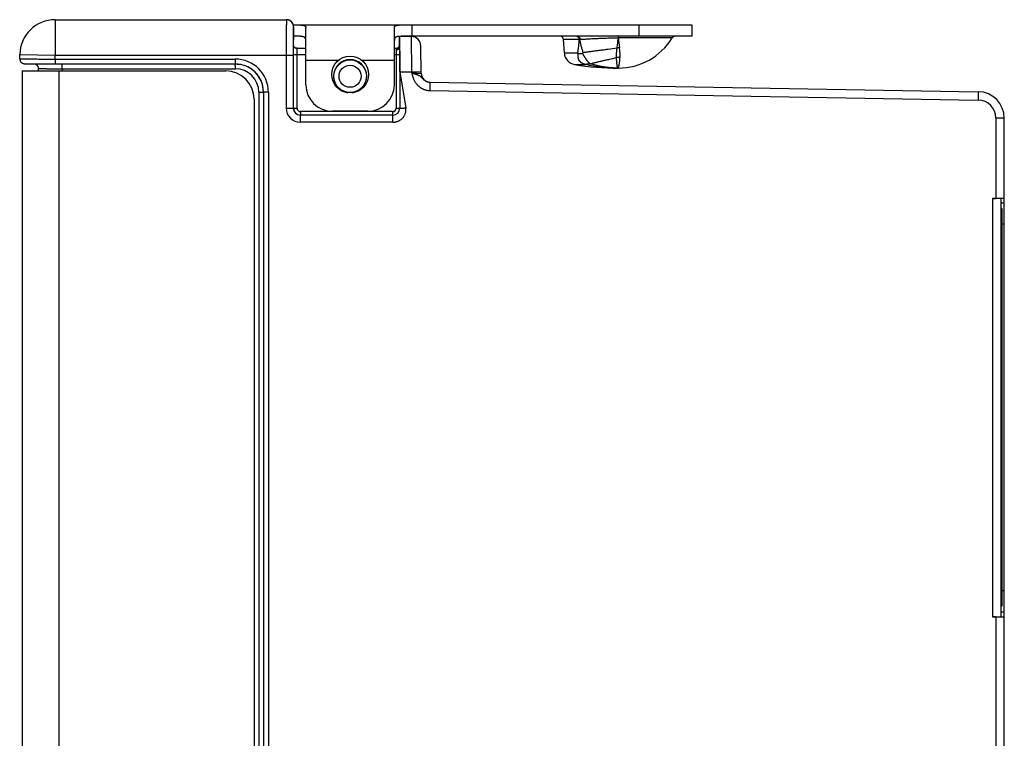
# Model space of a CAD drawing. Header units: inches. Extents: x 0 to 34, y 0 to 22.
# Tile 11 of 36: x 14.6 to 20.2, y 8.9 to 13. Entities that reach past the tile are written whole.
import ezdxf

# ---------------------------------------------------------------- set-up
doc = ezdxf.new("R2010")
doc.units = ezdxf.units.IN
doc.header["$LTSCALE"] = 1.87
doc.header["$MEASUREMENT"] = 0
doc.layers.get('0').update_dxf_attribs({"linetype": 'CONTINUOUS'})

msp = doc.modelspace()

# ---------------------------------------------------------------- linework, layer by layer
at = {"color": 7, "linetype": 'CONTINUOUS'}
for p, q in [((14.81, 12.9745), (14.81, 12.7745)), ((14.81, 12.9745), (16.1176, 12.9745)), ((16.1195, 12.9745), (16.1176, 12.9745)), ((16.1214, 12.9743), (16.1195, 12.9745)), ((16.1232, 12.9741), (16.1213, 12.9743)), ((16.1249, 12.9738), (16.1231, 12.9741)), ((16.1266, 12.9735), (16.1248, 12.9738)), ((16.1282, 12.9731), (16.1265, 12.9735)), ((16.1298, 12.9726), (16.1281, 12.9731)), ((16.1564, 12.9445), (18.4094, 12.9445)), ((16.157, 12.9152), (16.1569, 12.9146)), ((16.1576, 12.9334), (16.1576, 12.9345)), ((16.1576, 12.9145), (16.1576, 12.9345)), ((16.1576, 12.9287), (16.1576, 12.9334)), ((16.1576, 12.8311), (16.1576, 12.9287)), ((16.1576, 12.9145), (16.1576, 12.9145)), ((16.1576, 12.9145), (16.1576, 12.9145)), ((16.2274, 12.6065), (16.2274, 12.929)), ((16.7274, 12.6065), (16.7274, 12.929)), ((16.8274, 12.8805), (16.8274, 12.9445)), ((18.1094, 12.9445), (18.1094, 12.8805)), ((18.4094, 12.9445), (18.4094, 12.8805)), ((16.1911, 12.8805), (16.1576, 12.8805)), ((16.7574, 12.8205), (16.7574, 12.8805)), ((16.7574, 12.8805), (16.8242, 12.8793)), ((18.4094, 12.8805), (16.7638, 12.8805)), ((16.8258, 12.6793), (16.8242, 12.8793)), ((17.6884, 12.7863), (17.6844, 12.8615)), ((17.7729, 12.8615), (17.6844, 12.8615)), ((17.9931, 12.8805), (17.9928, 12.8709)), ((17.994, 12.871), (17.9928, 12.8709)), ((17.9941, 12.8805), (17.994, 12.871)), ((18.2978, 12.871), (17.994, 12.871)), ((16.1576, 12.8311), (16.1576, 12.8313)), ((16.1728, 12.8129), (16.1701, 12.8137)), ((16.1755, 12.8125), (16.1728, 12.8129)), ((16.1768, 12.8125), (16.1755, 12.8125)), ((16.1768, 12.8125), (16.2274, 12.8125)), ((16.7274, 12.8125), (16.7374, 12.8125)), ((16.7374, 12.8125), (16.7374, 12.8049)), ((16.7374, 12.8049), (16.7376, 12.7785)), ((16.7574, 12.8203), (16.7576, 12.7785)), ((16.8799, 12.6703), (16.8772, 12.8263)), ((14.6096, 12.7537), (14.61, 12.778)), ((14.61, 12.778), (14.81, 12.7745)), ((14.8096, 12.7517), (14.81, 12.7745)), ((14.8096, 12.7517), (14.8096, 12.7241)), ((14.8096, 12.7517), (15.8281, 12.7517)), ((14.81, 12.7745), (16.1562, 12.7745)), ((15.8281, 12.7517), (15.8281, 12.7241)), ((16.1162, 12.7745), (16.1162, 12.4745)), ((16.1562, 12.7745), (16.1562, 12.4745)), ((16.1573, 12.4745), (16.1573, 12.7785)), ((16.1573, 12.7785), (16.2274, 12.7785)), ((16.1773, 12.4745), (16.1773, 12.7785)), ((16.7274, 12.7785), (16.7576, 12.7785)), ((16.7376, 12.7785), (16.7376, 12.4745)), ((16.7576, 12.7785), (16.7576, 12.4745)), ((17.6884, 12.7863), (17.7643, 12.7863)), ((17.7666, 12.7837), (17.7643, 12.7863)), ((17.7923, 12.7858), (17.795, 12.789)), ((14.64, 12.7253), (14.6415, 12.7253)), ((14.6415, 12.7253), (14.6442, 12.7252)), ((14.6442, 12.7252), (14.6475, 12.7251)), ((14.6475, 12.7251), (14.6534, 12.725)), ((14.6534, 12.725), (14.6637, 12.7248)), ((14.6637, 12.7248), (14.6854, 12.7246)), ((14.6854, 12.7246), (14.7347, 12.7243)), ((14.7149, 12.6985), (14.7149, 12.6845)), ((14.7347, 12.7243), (15.8281, 12.7241)), ((14.85, 12.697), (14.85, 12.6845)), ((14.85, 12.697), (15.8288, 12.6967)), ((15.8281, 12.7226), (15.8279, 12.7241)), ((15.8996, 12.7073), (15.8997, 12.7072)), ((16.411, 12.7445), (16.2274, 12.7445)), ((16.7274, 12.7445), (16.5439, 12.7445)), ((17.7468, 12.7209), (17.8074, 12.7209)), ((17.8075, 12.7212), (17.8074, 12.7209)), ((17.8328, 12.7252), (17.8353, 12.7253)), ((14.6234, 12.6845), (14.6234, 6.3265)), ((14.6234, 12.6845), (15.7747, 12.6845)), ((14.8304, 12.6845), (14.8304, 6.3265)), ((16.759, 12.6804), (16.7587, 12.4745)), ((16.759, 12.6804), (16.7922, 12.4745)), ((16.759, 12.6804), (16.8258, 12.6793)), ((16.8258, 12.6793), (16.8798, 12.6802)), ((16.8259, 12.673), (16.8258, 12.6793)), ((16.8259, 12.673), (16.8799, 12.6703)), ((16.9288, 12.6212), (16.928, 12.5739)), ((16.9288, 12.6212), (20.0281, 12.5671)), ((15.9347, 12.5245), (15.9347, 6.4865)), ((15.9613, 12.5642), (15.9613, 6.4468)), ((15.9613, 12.5642), (15.9879, 12.5642)), ((15.9879, 12.5642), (15.9879, 6.4468)), ((15.9882, 12.5641), (15.9879, 12.5642)), ((15.9882, 12.5641), (15.9882, 6.4469)), ((16.0158, 12.5641), (15.9882, 12.5641)), ((16.0158, 12.5641), (16.0158, 6.4469)), ((16.928, 12.5739), (20.0272, 12.5198)), ((20.0281, 12.5671), (20.0272, 12.5198)), ((16.1162, 12.4745), (16.1773, 12.4745)), ((16.7376, 12.4745), (16.7587, 12.4745)), ((16.1962, 12.3945), (16.1962, 12.4345)), ((16.7187, 12.4345), (16.1962, 12.4345)), ((16.1973, 12.4545), (16.1973, 12.4345)), ((16.7176, 12.4545), (16.1973, 12.4545)), ((16.5774, 12.4565), (16.3774, 12.4565)), ((16.7176, 12.4545), (16.7176, 12.4345)), ((16.7187, 12.3945), (16.7187, 12.4345)), ((20.1282, 12.4171), (20.1282, 11.9638)), ((20.1754, 12.4171), (20.1282, 12.4171)), ((20.1754, 6.5939), (20.1754, 12.4171)), ((16.7187, 12.3945), (16.1962, 12.3945)), ((20.1082, 11.9638), (20.1282, 11.9638)), ((20.1082, 11.9638), (20.1082, 9.5972)), ((20.1554, 11.963), (20.1554, 9.598)), ((20.1754, 11.9376), (20.1554, 11.9376)), ((20.1614, 11.9065), (20.1554, 11.9065)), ((20.1614, 11.9065), (20.1614, 9.6565)), ((20.1614, 11.8465), (20.1554, 11.8465)), ((20.1754, 11.8176), (20.1614, 11.8176)), ((20.1754, 9.7434), (20.1614, 9.7434)), ((20.1614, 9.7165), (20.1554, 9.7165)), ((20.1614, 9.6565), (20.1554, 9.6565)), ((20.1282, 9.5972), (20.1082, 9.5972)), ((20.1282, 9.5972), (20.1282, 6.5939)), ((20.1754, 9.6234), (20.1554, 9.6234))]:
    msp.add_line(p, q, dxfattribs=at)
for points in [[(16.1564, 12.9445), (16.1562, 12.9453), (16.1559, 12.9462), (16.1556, 12.9471), (16.1553, 12.948), (16.1549, 12.9489), (16.1546, 12.9499), (16.1541, 12.9508), (16.1537, 12.9518), (16.1532, 12.9527), (16.1527, 12.9537), (16.1522, 12.9546), (16.1516, 12.9556), (16.151, 12.9565), (16.1504, 12.9575), (16.1497, 12.9584), (16.149, 12.9594), (16.1482, 12.9603), (16.1474, 12.9612), (16.1465, 12.9621), (16.1457, 12.963), (16.1447, 12.9639), (16.1437, 12.9648), (16.1427, 12.9656), (16.1417, 12.9665), (16.1405, 12.9673), (16.1394, 12.9681), (16.1382, 12.9688), (16.1369, 12.9695), (16.1356, 12.9702), (16.1342, 12.9709), (16.1328, 12.9715), (16.1313, 12.9721), (16.1297, 12.9726)], [(16.1576, 12.936), (16.1576, 12.9366), (16.1575, 12.9372), (16.1575, 12.9378), (16.1574, 12.9385), (16.1573, 12.9392), (16.1573, 12.9399), (16.1571, 12.9407), (16.157, 12.9415), (16.1569, 12.9423), (16.1567, 12.9431), (16.1565, 12.944), (16.1563, 12.9448), (16.156, 12.9457), (16.1557, 12.9466), (16.1554, 12.9475), (16.1551, 12.9484), (16.1548, 12.9494), (16.1544, 12.9503), (16.154, 12.9512), (16.1535, 12.9522), (16.153, 12.9531), (16.1525, 12.9541), (16.152, 12.955), (16.1514, 12.9559), (16.1508, 12.9569), (16.1501, 12.9578), (16.1494, 12.9587), (16.1487, 12.9597), (16.1479, 12.9606), (16.1471, 12.9615), (16.1463, 12.9624), (16.1454, 12.9633), (16.1445, 12.9641), (16.1435, 12.965), (16.1425, 12.9658), (16.1414, 12.9666), (16.1403, 12.9674), (16.1392, 12.9682), (16.138, 12.9689), (16.1367, 12.9697), (16.1354, 12.9703), (16.134, 12.971), (16.1326, 12.9716), (16.1312, 12.9721)], [(16.1576, 12.9345), (16.1576, 12.935), (16.1576, 12.9355), (16.1576, 12.936)], [(16.1701, 12.8137), (16.1675, 12.8149), (16.1651, 12.8165), (16.163, 12.8184), (16.1613, 12.8204), (16.1599, 12.8225), (16.1589, 12.8246), (16.1583, 12.8266), (16.1579, 12.8285), (16.1577, 12.8302), (16.1576, 12.8313)], [(14.6096, 12.7537), (14.6096, 12.7519), (14.6099, 12.7489), (14.6105, 12.7461), (14.6114, 12.7434), (14.6125, 12.741), (14.6137, 12.7387), (14.6152, 12.7366), (14.6167, 12.7347), (14.6184, 12.733), (14.6202, 12.7315), (14.622, 12.7301), (14.6239, 12.729), (14.6257, 12.7281), (14.6275, 12.7274), (14.6292, 12.7268), (14.6306, 12.7264), (14.6318, 12.7261), (14.6327, 12.726), (14.6336, 12.7258), (14.6343, 12.7257), (14.6349, 12.7257), (14.6355, 12.7256), (14.636, 12.7256), (14.6365, 12.7255), (14.6371, 12.7255), (14.6376, 12.7255), (14.6381, 12.7254), (14.6387, 12.7254), (14.64, 12.7253)], [(14.6964, 12.7245), (14.6965, 12.7245), (14.698, 12.7239), (14.6996, 12.7232), (14.7012, 12.7223), (14.7029, 12.7212), (14.7045, 12.72), (14.7061, 12.7187), (14.7076, 12.7172), (14.709, 12.7155), (14.7103, 12.7137), (14.7114, 12.7118), (14.7125, 12.7097), (14.7134, 12.7075), (14.7141, 12.7051), (14.7146, 12.7026), (14.7148, 12.6999), (14.7149, 12.6985)], [(15.8281, 12.7241), (15.8391, 12.7238), (15.8513, 12.7224), (15.8633, 12.7202), (15.8751, 12.7171), (15.8817, 12.7149)]]:
    msp.add_lwpolyline(points, dxfattribs=at)
for centre, radius in [((16.4774, 12.6645), 0.104), ((16.4774, 12.6545), 0.0924), ((16.4774, 12.6545), 0.0624)]:
    msp.add_circle(centre, radius, dxfattribs=at)
for centre, radius, start, end in [((14.81, 12.7745), 0.2, 90, 179), ((16.1176, 12.9345), 0.04, 83.8138, 89.9957), ((16.1176, 12.9345), 0.04, 0.001, 83.8131), ((16.8232, 12.8253), 0.054, 1, 89), ((17.6645, 12.8605), 0.02, 3, 90), ((17.7583, 12.8691), 0.0115, 64.8854, 68.3445), ((17.8195, 11.3626), 1.4997, 91.6213, 91.7825), ((17.9934, 13.0574), 0.3569, 270, 328.5015), ((18.7679, 12.9235), 0.7757, 183.8862, 187.959), ((18.3149, 12.8605), 0.02, 90, 148.5015), ((16.1766, 12.8311), 0.0189, 180.1155, 180.7148), ((16.1766, 12.8311), 0.019, 180.7169, 184.7077), ((16.1777, 12.8321), 0.0205, 267.4019, 269.8894), ((16.7374, 12.8325), 0.02, 270, 360), ((18.0128, 12.6685), 0.1482, 95.0398, 100.0358), ((15.8281, 12.5641), 0.1876, 0.0055, 90.0019), ((16.4774, 12.6545), 0.094, 277.9767, 262.0233), ((17.7583, 12.79), 0.07, 183, 260.5349), ((18.0035, 12.6431), 0.1186, 89.9797, 99.9176), ((15.8282, 12.5641), 0.16, 0.0062, 89.9982), ((15.8288, 12.5642), 0.1326, 0.0285, 90.0016), ((15.8278, 12.5642), 0.1601, 0.0111, 63.3206), ((17.9934, 14.2005), 1.5, 260.5349, 270), ((15.7747, 12.5246), 0.16, 359.9798, 89.9798), ((16.9299, 12.6712), 0.05, 180.9997, 268.7484), ((16.3774, 12.6065), 0.15, 180, 270), ((16.5774, 12.6065), 0.15, 270, 360), ((20.0254, 12.4171), 0.15, 0, 89), ((16.1962, 12.4745), 0.08, 180.0013, 270.0012), ((16.1962, 12.4745), 0.04, 180.0037, 270.0037), ((16.1973, 12.4745), 0.04, 180, 268.5028), ((16.1973, 12.4745), 0.02, 180.0027, 269.9997), ((16.7176, 12.4745), 0.02, 269.9998, 359.9978), ((16.7186, 12.4746), 0.0401, 270.0343, 359.8868), ((16.7176, 12.4745), 0.04, 271.497, 0), ((20.0254, 12.4171), 0.1028, 0, 89)]:
    msp.add_arc(centre, radius, start, end, dxfattribs=at)
for centre, major_axis, ratio, start_param, end_param in [((16.7573, 12.6805), (0, 0.2), 0.008726, -1.570949, -0.10032), ((20.1082, 11.963), (0.0472, 0), 0.017455, 0, 1.570796), ((20.1282, 11.963), (0.0472, 0), 0.017455, 6.283185, 7.853982), ((20.1082, 9.598), (0.0472, 0), 0.017455, -1.570796, 0), ((20.1282, 9.598), (0.0472, 0), 0.017455, 4.712389, 6.283185)]:
    msp.add_ellipse(centre, major_axis=major_axis, ratio=ratio, start_param=start_param, end_param=end_param, dxfattribs=at)
for points, knots in [([(16.1176, 12.9745), (16.1176, 12.9745), (16.1176, 12.9745), (16.1176, 12.9745), (16.1176, 12.9745), (16.1176, 12.9744), (16.1176, 12.9744), (16.1176, 12.9743), (16.1176, 12.9743), (16.1175, 12.9741), (16.1175, 12.9739), (16.1175, 12.9738), (16.1175, 12.9734), (16.1174, 12.973), (16.1174, 12.9723), (16.1174, 12.9715), (16.1173, 12.9706), (16.1173, 12.9696), (16.1173, 12.9685), (16.1172, 12.9672), (16.1172, 12.9659), (16.1172, 12.9644), (16.1171, 12.9622), (16.1171, 12.9591), (16.117, 12.9552), (16.117, 12.9507), (16.1169, 12.9459), (16.1168, 12.9407), (16.1168, 12.935), (16.1167, 12.929), (16.1167, 12.9226), (16.1166, 12.9158), (16.1166, 12.9087), (16.1165, 12.8986), (16.1165, 12.8853), (16.1164, 12.8685), (16.1163, 12.8508), (16.1163, 12.8324), (16.1163, 12.8134), (16.1162, 12.794), (16.1162, 12.781), (16.1162, 12.7745)], [0, 0, 0, 0, 0.000047, 0.000118, 0.000221, 0.00036, 0.000534, 0.000746, 0.001279, 0.001962, 0.002794, 0.003775, 0.004906, 0.007616, 0.010923, 0.014825, 0.01932, 0.024405, 0.030077, 0.036334, 0.04317, 0.050583, 0.058568, 0.076232, 0.096122, 0.118188, 0.142379, 0.168636, 0.196895, 0.227088, 0.259144, 0.292984, 0.328528, 0.365689, 0.444502, 0.528664, 0.617366, 0.709753, 0.804935, 0.901995, 1, 1, 1, 1]), ([(16.1569, 12.9146), (16.1569, 12.9107), (16.1568, 12.9023), (16.1566, 12.8886), (16.1565, 12.8728), (16.1564, 12.8554), (16.1563, 12.8364), (16.1562, 12.8093), (16.1562, 12.7886), (16.1562, 12.7745)], [0, 0, 0, 0, 0.082229, 0.180747, 0.293796, 0.419385, 0.555273, 0.699057, 1, 1, 1, 1]), ([(16.1576, 12.9345), (16.1576, 12.9345), (16.1576, 12.9345), (16.1576, 12.9345), (16.1576, 12.9345), (16.1576, 12.9344), (16.1576, 12.9344), (16.1576, 12.9343), (16.1575, 12.9343), (16.1575, 12.9342), (16.1575, 12.934), (16.1575, 12.9338), (16.1575, 12.9335), (16.1574, 12.9333), (16.1574, 12.9329), (16.1574, 12.9324), (16.1574, 12.9317), (16.1573, 12.9307), (16.1573, 12.9296), (16.1572, 12.9283), (16.1572, 12.9268), (16.1572, 12.9252), (16.1571, 12.9235), (16.1571, 12.9216), (16.157, 12.9189), (16.157, 12.9167), (16.157, 12.9152)], [0, 0, 0, 0, 0.000613, 0.001546, 0.002911, 0.00474, 0.007047, 0.00984, 0.01312, 0.016892, 0.025911, 0.036905, 0.049874, 0.064814, 0.081724, 0.100599, 0.144227, 0.195664, 0.254875, 0.321815, 0.396409, 0.478573, 0.568224, 0.665282, 0.769662, 1, 1, 1, 1]), ([(16.1911, 12.9445), (16.1925, 12.9445), (16.1952, 12.9445), (16.1993, 12.9444), (16.2031, 12.9442), (16.2066, 12.9439), (16.2099, 12.9435), (16.2129, 12.9429), (16.2157, 12.9423), (16.2182, 12.9414), (16.2204, 12.9405), (16.2223, 12.9393), (16.2237, 12.9382), (16.2246, 12.9372), (16.2252, 12.9365), (16.2257, 12.9357), (16.2262, 12.9349), (16.2266, 12.934), (16.227, 12.9327), (16.2274, 12.9311), (16.2274, 12.9297), (16.2274, 12.929)], [0, 0, 0, 0, 0.096348, 0.187843, 0.274199, 0.355221, 0.430769, 0.500779, 0.565308, 0.624557, 0.67891, 0.728978, 0.775625, 0.798023, 0.820001, 0.841724, 0.86336, 0.885078, 0.907039, 0.952241, 1, 1, 1, 1]), ([(16.7274, 12.929), (16.7274, 12.9297), (16.7275, 12.9311), (16.7279, 12.9327), (16.7283, 12.934), (16.7287, 12.9349), (16.7292, 12.9357), (16.7297, 12.9365), (16.7303, 12.9372), (16.7312, 12.9382), (16.7326, 12.9393), (16.7345, 12.9405), (16.7367, 12.9414), (16.7392, 12.9423), (16.742, 12.9429), (16.745, 12.9435), (16.7483, 12.9439), (16.7518, 12.9442), (16.7556, 12.9444), (16.7597, 12.9445), (16.7624, 12.9445), (16.7638, 12.9445)], [0, 0, 0, 0, 0.047759, 0.092961, 0.114922, 0.13664, 0.158276, 0.179999, 0.201977, 0.224375, 0.271022, 0.32109, 0.375443, 0.434692, 0.499221, 0.569231, 0.644779, 0.725801, 0.812157, 0.903652, 1, 1, 1, 1]), ([(16.2274, 12.8565), (16.2274, 12.8576), (16.2274, 12.8596), (16.227, 12.8626), (16.2264, 12.8654), (16.2256, 12.8675), (16.2249, 12.8691), (16.2242, 12.8702), (16.2235, 12.8713), (16.2227, 12.8722), (16.2218, 12.8732), (16.2209, 12.874), (16.2198, 12.8748), (16.2183, 12.8758), (16.2162, 12.8769), (16.2135, 12.878), (16.2104, 12.8789), (16.207, 12.8795), (16.2034, 12.88), (16.1995, 12.8803), (16.1954, 12.8805), (16.1925, 12.8805), (16.1911, 12.8805)], [0, 0, 0, 0, 0.06329, 0.122731, 0.178682, 0.23177, 0.257524, 0.282916, 0.308093, 0.333211, 0.358433, 0.383919, 0.409825, 0.436299, 0.491442, 0.550265, 0.613383, 0.681166, 0.753773, 0.831204, 0.913355, 1, 1, 1, 1]), ([(16.7574, 12.8804), (16.7562, 12.8803), (16.7539, 12.8802), (16.7504, 12.8799), (16.7472, 12.8794), (16.7442, 12.8788), (16.7418, 12.8781), (16.7401, 12.8775), (16.7384, 12.8768), (16.7366, 12.8759), (16.7345, 12.8745), (16.7328, 12.8729), (16.7313, 12.8712), (16.73, 12.8692), (16.729, 12.867), (16.7283, 12.8646), (16.7278, 12.8621), (16.7275, 12.8593), (16.7274, 12.8575), (16.7274, 12.8565)], [0, 0, 0, 0, 0.083257, 0.162029, 0.236228, 0.305893, 0.371186, 0.402296, 0.432452, 0.490176, 0.545103, 0.598155, 0.650391, 0.70291, 0.75675, 0.812795, 0.871728, 0.934036, 1, 1, 1, 1]), ([(17.7586, 12.8805), (17.7593, 12.8805), (17.7606, 12.8804), (17.7619, 12.88), (17.7625, 12.8797)], [0, 0, 0, 0, 0.495585, 1, 1, 1, 1]), ([(17.7632, 12.8795), (17.7639, 12.8791), (17.7652, 12.8783), (17.767, 12.8768), (17.7687, 12.8748), (17.7701, 12.8726), (17.7712, 12.8701), (17.7721, 12.8674), (17.7727, 12.8645), (17.7729, 12.8625), (17.7729, 12.8615)], [0, 0, 0, 0, 0.106738, 0.218762, 0.336664, 0.460471, 0.589715, 0.723532, 0.86075, 1, 1, 1, 1]), ([(17.7637, 12.8805), (17.7641, 12.8805), (17.765, 12.8804), (17.7662, 12.8802), (17.7675, 12.8797), (17.7687, 12.8791), (17.7698, 12.8783), (17.7713, 12.877), (17.7727, 12.8755), (17.7738, 12.8737), (17.7749, 12.8717), (17.776, 12.8689), (17.7768, 12.8654), (17.7771, 12.8629), (17.7771, 12.8617)], [0, 0, 0, 0, 0.050203, 0.100956, 0.152735, 0.205989, 0.261068, 0.318227, 0.439188, 0.503179, 0.569364, 0.70753, 0.851901, 1, 1, 1, 1]), ([(17.7643, 12.7863), (17.7653, 12.7925), (17.7667, 12.8018), (17.7683, 12.8143), (17.7694, 12.8237), (17.7704, 12.8331), (17.7716, 12.8457), (17.7724, 12.8552), (17.7729, 12.8615)], [0, 0, 0, 0, 0.247922, 0.372564, 0.497549, 0.622828, 0.748353, 1, 1, 1, 1]), ([(17.9928, 12.8709), (17.9829, 12.8707), (17.9633, 12.8702), (17.9341, 12.8692), (17.9054, 12.8682), (17.8774, 12.867), (17.8505, 12.8657), (17.8247, 12.8644), (17.8004, 12.863), (17.7847, 12.8621), (17.7771, 12.8617)], [0, 0, 0, 0, 0.136985, 0.272768, 0.406192, 0.536127, 0.661469, 0.781216, 0.894403, 1, 1, 1, 1]), ([(17.795, 12.789), (17.7929, 12.7949), (17.7891, 12.8068), (17.7843, 12.8249), (17.7803, 12.8432), (17.7781, 12.8555), (17.7771, 12.8617)], [0, 0, 0, 0, 0.250144, 0.500121, 0.750048, 1, 1, 1, 1]), ([(17.9869, 12.8144), (17.9876, 12.8189), (17.9887, 12.828), (17.9903, 12.8419), (17.9917, 12.8563), (17.9924, 12.866), (17.9928, 12.8709)], [0, 0, 0, 0, 0.238939, 0.485187, 0.738874, 1, 1, 1, 1]), ([(16.1573, 12.7785), (16.1573, 12.7815), (16.1573, 12.7874), (16.1573, 12.7961), (16.1573, 12.8043), (16.1574, 12.8118), (16.1574, 12.8174), (16.1575, 12.8215), (16.1575, 12.824), (16.1575, 12.8263), (16.1576, 12.8282), (16.1576, 12.8298), (16.1576, 12.8307), (16.1576, 12.8311)], [0, 0, 0, 0, 0.171499, 0.338175, 0.495347, 0.638594, 0.763895, 0.818686, 0.867723, 0.910653, 0.947171, 0.977028, 1, 1, 1, 1]), ([(16.1768, 12.8116), (16.1761, 12.8117), (16.1749, 12.8118), (16.1726, 12.8122), (16.1697, 12.8131), (16.1665, 12.8148), (16.1637, 12.817), (16.1617, 12.8193), (16.1604, 12.8212), (16.1595, 12.8228), (16.1588, 12.8244), (16.1583, 12.8261), (16.1579, 12.8278), (16.1578, 12.829), (16.1577, 12.8296)], [0, 0, 0, 0, 0.063293, 0.126547, 0.252742, 0.378546, 0.503828, 0.628526, 0.690721, 0.75278, 0.814719, 0.876552, 0.938299, 1, 1, 1, 1]), ([(16.1776, 12.8116), (16.1776, 12.8117), (16.1776, 12.8118), (16.1776, 12.812), (16.1776, 12.8122), (16.1775, 12.8123), (16.1773, 12.8124), (16.1772, 12.8125), (16.177, 12.8125), (16.1769, 12.8125), (16.1768, 12.8125)], [0, 0, 0, 0, 0.14685, 0.27603, 0.391742, 0.500088, 0.608531, 0.724438, 0.853633, 1, 1, 1, 1]), ([(16.1773, 12.7785), (16.1773, 12.7804), (16.1773, 12.7841), (16.1773, 12.7896), (16.1773, 12.7948), (16.1774, 12.7995), (16.1774, 12.803), (16.1775, 12.8056), (16.1775, 12.8072), (16.1775, 12.8086), (16.1776, 12.8098), (16.1776, 12.8108), (16.1776, 12.8114), (16.1776, 12.8116)], [0, 0, 0, 0, 0.171493, 0.338159, 0.495323, 0.638565, 0.76386, 0.818656, 0.867691, 0.910621, 0.947142, 0.97701, 1, 1, 1, 1]), ([(16.7374, 12.8049), (16.7378, 12.8049), (16.7384, 12.8049), (16.7394, 12.8049), (16.7404, 12.805), (16.7414, 12.8052), (16.7423, 12.8053), (16.7433, 12.8055), (16.7442, 12.8058), (16.7454, 12.8061), (16.7469, 12.8067), (16.7486, 12.8075), (16.7501, 12.8084), (16.7516, 12.8094), (16.7529, 12.8105), (16.7541, 12.8117), (16.7551, 12.8131), (16.7559, 12.8144), (16.7566, 12.8159), (16.7571, 12.8174), (16.7574, 12.8189), (16.7574, 12.8199), (16.7574, 12.8205)], [0, 0, 0, 0, 0.034941, 0.069853, 0.104709, 0.139483, 0.174144, 0.20864, 0.242935, 0.277005, 0.344381, 0.410588, 0.475465, 0.538904, 0.60084, 0.661267, 0.72023, 0.777848, 0.8343, 0.889709, 0.944725, 1, 1, 1, 1]), ([(17.795, 12.789), (17.8021, 12.7901), (17.8166, 12.7923), (17.8389, 12.7954), (17.8621, 12.7986), (17.8861, 12.8018), (17.9107, 12.8049), (17.9444, 12.8092), (17.9698, 12.8123), (17.9869, 12.8144)], [0, 0, 0, 0, 0.111037, 0.227445, 0.348563, 0.473728, 0.602235, 0.733305, 1, 1, 1, 1]), ([(17.9831, 12.7599), (17.9829, 12.7619), (17.9828, 12.7648), (17.9828, 12.7688), (17.9829, 12.7719), (17.983, 12.7751), (17.9832, 12.7795), (17.9836, 12.7852), (17.9842, 12.7922), (17.985, 12.7994), (17.9859, 12.8069), (17.9866, 12.8119), (17.9869, 12.8144)], [0, 0, 0, 0, 0.105862, 0.161242, 0.218169, 0.276583, 0.336421, 0.460127, 0.588805, 0.721977, 0.859172, 1, 1, 1, 1]), ([(18.0035, 12.7617), (18.0037, 12.7637), (18.0038, 12.7667), (18.0038, 12.7708), (18.0038, 12.774), (18.0037, 12.7772), (18.0035, 12.7816), (18.0031, 12.7872), (18.0025, 12.7941), (18.0017, 12.8013), (18.0008, 12.8086), (18.0001, 12.8136), (17.9997, 12.8161)], [0, 0, 0, 0, 0.109792, 0.166327, 0.223968, 0.282718, 0.342576, 0.465592, 0.592948, 0.724548, 0.860278, 1, 1, 1, 1]), ([(14.6096, 12.7537), (14.6096, 12.7537), (14.6096, 12.7537), (14.6096, 12.7536), (14.6097, 12.7536), (14.6097, 12.7536), (14.6098, 12.7536), (14.6098, 12.7536), (14.61, 12.7536), (14.6101, 12.7536), (14.6103, 12.7535), (14.6107, 12.7535), (14.6111, 12.7535), (14.6118, 12.7534), (14.6126, 12.7534), (14.6135, 12.7534), (14.6145, 12.7533), (14.6156, 12.7533), (14.6169, 12.7533), (14.6182, 12.7532), (14.6197, 12.7532), (14.6219, 12.7531), (14.625, 12.7531), (14.6289, 12.753), (14.6333, 12.7529), (14.6382, 12.7528), (14.6434, 12.7528), (14.6491, 12.7527), (14.6551, 12.7526), (14.6615, 12.7525), (14.6708, 12.7524), (14.6831, 12.7523), (14.6988, 12.7522), (14.7156, 12.7521), (14.7333, 12.752), (14.7517, 12.7519), (14.7707, 12.7518), (14.79, 12.7517), (14.8031, 12.7517), (14.8096, 12.7517)], [0, 0, 0, 0, 0.000118, 0.000223, 0.000362, 0.000536, 0.000748, 0.001282, 0.001964, 0.002795, 0.003776, 0.004906, 0.007615, 0.01092, 0.014821, 0.019314, 0.024398, 0.030069, 0.036324, 0.04316, 0.050571, 0.058555, 0.076218, 0.096106, 0.118172, 0.142362, 0.168619, 0.196878, 0.227073, 0.259129, 0.29297, 0.365677, 0.444493, 0.528658, 0.617362, 0.709751, 0.804934, 0.901994, 1, 1, 1, 1]), ([(17.8075, 12.7212), (17.8057, 12.7215), (17.8031, 12.7221), (17.7997, 12.7232), (17.7972, 12.7241), (17.7951, 12.7249), (17.7935, 12.7256), (17.7922, 12.7262), (17.791, 12.7268), (17.7898, 12.7274), (17.7886, 12.728), (17.7875, 12.7287), (17.7863, 12.7294), (17.7854, 12.73), (17.7847, 12.7305), (17.7841, 12.7309), (17.7836, 12.7313), (17.7829, 12.7318), (17.782, 12.7325), (17.7809, 12.7333), (17.7801, 12.7341), (17.7796, 12.7347), (17.7791, 12.7351), (17.7787, 12.7356), (17.7781, 12.7362), (17.7775, 12.7368), (17.7769, 12.7374), (17.7765, 12.7379), (17.7761, 12.7384), (17.7757, 12.7389), (17.7753, 12.7394), (17.7749, 12.7399), (17.7746, 12.7404), (17.7741, 12.7411), (17.7734, 12.742), (17.7728, 12.7429), (17.7724, 12.7436), (17.7721, 12.7441), (17.7718, 12.7447), (17.7715, 12.7452), (17.7712, 12.7458), (17.7709, 12.7463), (17.7707, 12.7469), (17.7703, 12.7477), (17.7699, 12.7486), (17.7694, 12.7498), (17.7689, 12.751), (17.7685, 12.7522), (17.7681, 12.7534), (17.7677, 12.755), (17.7673, 12.7566), (17.7669, 12.7583), (17.7666, 12.76), (17.7663, 12.7617), (17.7661, 12.7634), (17.766, 12.7647), (17.7659, 12.766), (17.7658, 12.7674), (17.7658, 12.7687), (17.7657, 12.77), (17.7657, 12.7713), (17.7657, 12.7727), (17.7657, 12.7741), (17.7658, 12.7754), (17.7659, 12.7768), (17.766, 12.7786), (17.7662, 12.7809), (17.7665, 12.7827), (17.7666, 12.7837)], [0, 0, 0, 0, 0.063284, 0.09515, 0.127107, 0.159117, 0.17515, 0.191206, 0.207275, 0.223339, 0.23938, 0.255361, 0.271239, 0.287012, 0.294905, 0.302831, 0.310813, 0.318863, 0.334963, 0.350653, 0.365731, 0.373186, 0.380674, 0.38826, 0.395945, 0.411421, 0.419116, 0.426722, 0.434229, 0.441675, 0.449101, 0.456544, 0.464038, 0.471612, 0.48692, 0.502203, 0.509754, 0.51722, 0.524624, 0.531994, 0.539354, 0.546727, 0.554135, 0.561586, 0.576586, 0.591661, 0.606753, 0.621834, 0.636893, 0.651923, 0.682016, 0.697181, 0.71247, 0.743332, 0.758851, 0.774403, 0.790001, 0.805664, 0.821407, 0.837244, 0.853176, 0.869197, 0.885296, 0.901466, 0.9177, 0.933997, 0.966821, 1, 1, 1, 1]), ([(17.7923, 12.7858), (17.7921, 12.7855), (17.7917, 12.785), (17.7909, 12.7844), (17.7901, 12.7839), (17.7891, 12.7833), (17.7877, 12.7827), (17.786, 12.782), (17.7842, 12.7815), (17.7825, 12.7811), (17.7808, 12.7808), (17.7791, 12.7807), (17.7774, 12.7806), (17.7757, 12.7806), (17.7741, 12.7807), (17.7725, 12.7809), (17.7709, 12.7812), (17.7696, 12.7817), (17.7686, 12.7821), (17.7679, 12.7825), (17.7672, 12.783), (17.7668, 12.7834), (17.7666, 12.7837)], [0, 0, 0, 0, 0.034954, 0.06936, 0.10335, 0.137014, 0.203488, 0.268991, 0.333582, 0.397285, 0.460108, 0.522059, 0.583151, 0.643411, 0.702892, 0.761701, 0.82005, 0.878357, 0.907767, 0.937583, 0.968145, 1, 1, 1, 1]), ([(17.8328, 12.7252), (17.8324, 12.7255), (17.8317, 12.7261), (17.8306, 12.7271), (17.8295, 12.7282), (17.8284, 12.7294), (17.8272, 12.7306), (17.8256, 12.7324), (17.824, 12.7343), (17.8224, 12.7364), (17.8211, 12.738), (17.8198, 12.7396), (17.8185, 12.7413), (17.8174, 12.7428), (17.8165, 12.744), (17.8156, 12.7453), (17.8145, 12.7469), (17.8131, 12.7488), (17.8118, 12.7508), (17.8104, 12.7529), (17.809, 12.755), (17.8076, 12.7571), (17.8062, 12.7593), (17.8047, 12.7615), (17.8034, 12.7637), (17.8022, 12.7657), (17.8013, 12.7672), (17.8004, 12.7688), (17.7993, 12.7708), (17.798, 12.7732), (17.7968, 12.7756), (17.7958, 12.7777), (17.795, 12.7794), (17.7942, 12.781), (17.7933, 12.7832), (17.7927, 12.7849), (17.7923, 12.7858)], [0, 0, 0, 0, 0.019132, 0.03931, 0.060517, 0.082738, 0.105958, 0.130161, 0.181422, 0.208431, 0.236326, 0.26508, 0.294656, 0.324994, 0.34043, 0.356036, 0.387759, 0.420171, 0.453276, 0.48704, 0.521406, 0.556317, 0.59171, 0.627529, 0.663725, 0.700266, 0.718657, 0.737121, 0.774241, 0.81157, 0.849063, 0.886692, 0.905549, 0.924426, 0.962215, 1, 1, 1, 1]), ([(17.8353, 12.7253), (17.8408, 12.7268), (17.8521, 12.7297), (17.8695, 12.7341), (17.8874, 12.7384), (17.9059, 12.7427), (17.9248, 12.747), (17.9505, 12.7528), (17.97, 12.7571), (17.9831, 12.7599)], [0, 0, 0, 0, 0.113442, 0.231263, 0.352951, 0.477987, 0.605823, 0.735849, 1, 1, 1, 1]), ([(17.9934, 12.7005), (17.9933, 12.7005), (17.9929, 12.7005), (17.9923, 12.7007), (17.9918, 12.701), (17.9913, 12.7015), (17.9909, 12.702), (17.9904, 12.7026), (17.99, 12.7034), (17.9896, 12.7043), (17.9892, 12.7053), (17.9889, 12.7064), (17.9885, 12.7077), (17.9882, 12.709), (17.9879, 12.7105), (17.9875, 12.7121), (17.9873, 12.7138), (17.9869, 12.7163), (17.9864, 12.7197), (17.9859, 12.7242), (17.9855, 12.7291), (17.985, 12.7344), (17.9845, 12.7402), (17.9841, 12.7464), (17.9836, 12.753), (17.9832, 12.7576), (17.9831, 12.7599)], [0, 0, 0, 0, 0.009071, 0.018173, 0.027717, 0.038065, 0.0495, 0.062234, 0.076419, 0.092165, 0.10955, 0.128629, 0.149445, 0.172026, 0.196392, 0.222556, 0.250529, 0.280316, 0.345337, 0.417611, 0.4971, 0.583741, 0.677452, 0.77814, 0.885702, 1, 1, 1, 1]), ([(17.9934, 12.7005), (17.9935, 12.7005), (17.9935, 12.7005), (17.9936, 12.7006), (17.9937, 12.7006), (17.9938, 12.7008), (17.9939, 12.7009), (17.994, 12.7011), (17.9941, 12.7013), (17.9943, 12.7016), (17.9945, 12.7021), (17.9947, 12.7028), (17.995, 12.7036), (17.9953, 12.7045), (17.9956, 12.7055), (17.9959, 12.7067), (17.9962, 12.708), (17.9967, 12.7099), (17.9973, 12.7127), (17.998, 12.7163), (17.9987, 12.7204), (17.9995, 12.725), (18.0002, 12.73), (18.001, 12.7355), (18.0017, 12.7415), (18.0026, 12.7502), (18.0032, 12.757), (18.0035, 12.7617)], [0, 0, 0, 0, 0.001317, 0.002876, 0.004779, 0.007084, 0.00982, 0.013008, 0.016657, 0.020777, 0.030442, 0.042027, 0.055543, 0.070993, 0.088377, 0.10769, 0.128927, 0.152081, 0.204107, 0.263695, 0.330755, 0.40519, 0.486891, 0.57574, 0.671611, 0.774374, 1, 1, 1, 1]), ([(14.7149, 12.6985), (14.7149, 12.6985), (14.7149, 12.6985), (14.7149, 12.6985), (14.7149, 12.6985), (14.7149, 12.6985), (14.715, 12.6985), (14.715, 12.6984), (14.7151, 12.6984), (14.7152, 12.6984), (14.7154, 12.6984), (14.7156, 12.6984), (14.7159, 12.6983), (14.7163, 12.6983), (14.7169, 12.6983), (14.7175, 12.6982), (14.7181, 12.6982), (14.7189, 12.6982), (14.7197, 12.6981), (14.721, 12.6981), (14.7228, 12.698), (14.7252, 12.698), (14.7278, 12.6979), (14.7308, 12.6978), (14.734, 12.6978), (14.7375, 12.6977), (14.7413, 12.6977), (14.7454, 12.6976), (14.7497, 12.6975), (14.7559, 12.6975), (14.7642, 12.6974), (14.7748, 12.6973), (14.7861, 12.6972), (14.7981, 12.6972), (14.8106, 12.6971), (14.8235, 12.6971), (14.8366, 12.6971), (14.8455, 12.697), (14.85, 12.697)], [0, 0, 0, 0, 0.00015, 0.000263, 0.000409, 0.000589, 0.000804, 0.001342, 0.002025, 0.002855, 0.003832, 0.004956, 0.007648, 0.010929, 0.0148, 0.019257, 0.024299, 0.029922, 0.036125, 0.042903, 0.058169, 0.075686, 0.095415, 0.117309, 0.141319, 0.167389, 0.195459, 0.225466, 0.257339, 0.291005, 0.363405, 0.441999, 0.526063, 0.614824, 0.707464, 0.803131, 0.900942, 1, 1, 1, 1]), ([(14.85, 12.697), (14.85, 12.6986), (14.85, 12.7018), (14.8499, 12.7064), (14.8499, 12.7107), (14.8498, 12.7146), (14.8497, 12.7175), (14.8496, 12.7196), (14.8495, 12.7208), (14.8494, 12.722), (14.8494, 12.7229), (14.8493, 12.7235), (14.8492, 12.7239), (14.8492, 12.7241), (14.8492, 12.7242)], [0, 0, 0, 0, 0.176062, 0.346783, 0.507003, 0.651868, 0.776995, 0.83095, 0.878609, 0.919616, 0.953667, 0.980518, 0.991188, 1, 1, 1, 1]), ([(15.8288, 12.6967), (15.8288, 12.6995), (15.8287, 12.7035), (15.8287, 12.7088), (15.8286, 12.7124), (15.8285, 12.7156), (15.8284, 12.718), (15.8283, 12.7197), (15.8283, 12.7208), (15.8282, 12.7217), (15.8282, 12.7223), (15.8281, 12.7226)], [0, 0, 0, 0, 0.318932, 0.469213, 0.608705, 0.734205, 0.842834, 0.890029, 0.932108, 0.968833, 1, 1, 1, 1]), ([(17.9934, 12.7005), (17.9779, 12.7005), (17.9467, 12.7014), (17.9, 12.7052), (17.8535, 12.7116), (17.8227, 12.7175), (17.8074, 12.7209)], [0, 0, 0, 0, 0.249392, 0.498756, 0.748742, 1, 1, 1, 1]), ([(17.8328, 12.7252), (17.8327, 12.7252), (17.8323, 12.7252), (17.8316, 12.7251), (17.8308, 12.725), (17.8298, 12.7248), (17.8285, 12.7246), (17.827, 12.7243), (17.8251, 12.724), (17.8233, 12.7236), (17.8216, 12.7233), (17.8199, 12.723), (17.8182, 12.7227), (17.8166, 12.7224), (17.8152, 12.7222), (17.8142, 12.7221), (17.8134, 12.722), (17.8126, 12.7219), (17.8119, 12.7218), (17.8112, 12.7217), (17.8105, 12.7216), (17.8099, 12.7216), (17.8095, 12.7215), (17.8092, 12.7215), (17.8089, 12.7215), (17.8086, 12.7214), (17.8083, 12.7214), (17.8081, 12.7214), (17.8079, 12.7213), (17.8077, 12.7213), (17.8076, 12.7212), (17.8075, 12.7212), (17.8075, 12.7212), (17.8075, 12.7212), (17.8075, 12.7212), (17.8075, 12.7212)], [0, 0, 0, 0, 0.019788, 0.03966, 0.079079, 0.117918, 0.156147, 0.230931, 0.30374, 0.374795, 0.444222, 0.51208, 0.578361, 0.642998, 0.705848, 0.736534, 0.766675, 0.796218, 0.825094, 0.853212, 0.880435, 0.906569, 0.919143, 0.931327, 0.943059, 0.954259, 0.96482, 0.974596, 0.983384, 0.990869, 0.993981, 0.996578, 0.997662, 0.998589, 1, 1, 1, 1]), ([(17.9934, 12.7005), (17.9868, 12.7005), (17.9736, 12.7008), (17.9538, 12.7019), (17.9339, 12.7039), (17.9141, 12.7066), (17.8943, 12.7101), (17.8745, 12.7144), (17.8548, 12.7194), (17.8418, 12.7233), (17.8353, 12.7253)], [0, 0, 0, 0, 0.123309, 0.246906, 0.370886, 0.49535, 0.620396, 0.746124, 0.872628, 1, 1, 1, 1]), ([(16.8259, 12.673), (16.8267, 12.6698), (16.8278, 12.6652), (16.8295, 12.6589), (16.8308, 12.6543), (16.8323, 12.6497), (16.8338, 12.6451), (16.8356, 12.6406), (16.8381, 12.6346), (16.8416, 12.6274), (16.8466, 12.6191), (16.8514, 12.6126), (16.8555, 12.6076), (16.8588, 12.6041), (16.8623, 12.6007), (16.8659, 12.5975), (16.8697, 12.5944), (16.8736, 12.5916), (16.8776, 12.5889), (16.8818, 12.5864), (16.886, 12.5842), (16.8904, 12.5821), (16.8949, 12.5803), (16.8995, 12.5787), (16.9041, 12.5773), (16.9104, 12.5758), (16.9183, 12.5744), (16.9248, 12.574), (16.928, 12.5739)], [0, 0, 0, 0, 0.062493, 0.093741, 0.124993, 0.156244, 0.187495, 0.218748, 0.250001, 0.312496, 0.374988, 0.437479, 0.468733, 0.499986, 0.531239, 0.562493, 0.593746, 0.624999, 0.656253, 0.687506, 0.718759, 0.750013, 0.781266, 0.812519, 0.843773, 0.875026, 0.937513, 1, 1, 1, 1]), ([(16.8259, 12.673), (16.8272, 12.6726), (16.8298, 12.6719), (16.8337, 12.6709), (16.8376, 12.6698), (16.8414, 12.6688), (16.8452, 12.6677), (16.8488, 12.6665), (16.8524, 12.6654), (16.8558, 12.6642), (16.8591, 12.6629), (16.8622, 12.6616), (16.8652, 12.6602), (16.8681, 12.6587), (16.8703, 12.6574), (16.872, 12.6562), (16.8737, 12.6551), (16.8757, 12.6535), (16.8777, 12.6518), (16.8792, 12.6504), (16.8803, 12.6493), (16.8815, 12.6481), (16.8826, 12.6469), (16.8838, 12.6457), (16.8849, 12.6444), (16.8861, 12.6431), (16.8874, 12.6418), (16.8886, 12.6404), (16.8904, 12.6387), (16.8922, 12.6369), (16.8941, 12.6352), (16.8961, 12.6335), (16.8987, 12.6315), (16.902, 12.6292), (16.9054, 12.6272), (16.9091, 12.6255), (16.9129, 12.624), (16.9167, 12.6228), (16.9207, 12.6219), (16.9248, 12.6214), (16.9275, 12.6212), (16.9288, 12.6212)], [0, 0, 0, 0, 0.034559, 0.068973, 0.10308, 0.136742, 0.169825, 0.202207, 0.233791, 0.264497, 0.294268, 0.323088, 0.350987, 0.378074, 0.404534, 0.417611, 0.430629, 0.456602, 0.482702, 0.495929, 0.509354, 0.523053, 0.537095, 0.551473, 0.566128, 0.581035, 0.596215, 0.611683, 0.627422, 0.65961, 0.675986, 0.692506, 0.725905, 0.759682, 0.793701, 0.827887, 0.862192, 0.896577, 0.931016, 0.965497, 1, 1, 1, 1]), ([(16.7187, 12.3945), (16.7212, 12.3945), (16.7251, 12.3947), (16.7302, 12.3953), (16.7352, 12.3962), (16.7415, 12.3978), (16.7475, 12.4), (16.7522, 12.4021), (16.7567, 12.4045), (16.7622, 12.4079), (16.7683, 12.4126), (16.7739, 12.4179), (16.7789, 12.4238), (16.7832, 12.4301), (16.7868, 12.4369), (16.7897, 12.4441), (16.7917, 12.4515), (16.7929, 12.4591), (16.7931, 12.4668), (16.7926, 12.472), (16.7922, 12.4745)], [0, 0, 0, 0, 0.062501, 0.093763, 0.125022, 0.187523, 0.250024, 0.281284, 0.312544, 0.375044, 0.437544, 0.500044, 0.562542, 0.625041, 0.687538, 0.750034, 0.812529, 0.875022, 0.937511, 1, 1, 1, 1]), ([(16.7922, 12.4745), (16.7901, 12.4742), (16.7869, 12.4737), (16.7826, 12.4732), (16.7796, 12.4729), (16.7766, 12.4726), (16.7738, 12.4724), (16.7712, 12.4723), (16.7688, 12.4723), (16.7666, 12.4723), (16.7649, 12.4724), (16.7636, 12.4725), (16.7628, 12.4726), (16.7621, 12.4727), (16.7614, 12.4729), (16.7608, 12.473), (16.7603, 12.4732), (16.7598, 12.4734), (16.7594, 12.4735), (16.7591, 12.4738), (16.7589, 12.474), (16.7588, 12.4742), (16.7587, 12.4744), (16.7587, 12.4745)], [0, 0, 0, 0, 0.190131, 0.282915, 0.372994, 0.459505, 0.541631, 0.6186, 0.689701, 0.754293, 0.811819, 0.837787, 0.861828, 0.883905, 0.903996, 0.922091, 0.938199, 0.952362, 0.964659, 0.975238, 0.984352, 0.992409, 1, 1, 1, 1])]:
    msp.add_open_spline(points, degree=3, knots=knots, dxfattribs=at)

doc.saveas('drawing.dxf')
